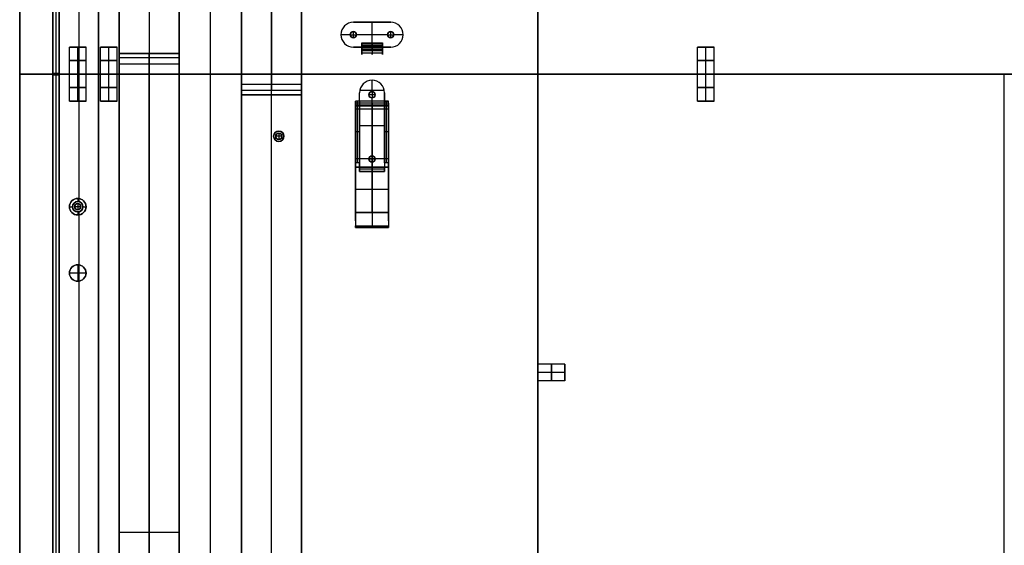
# Model space of a CAD drawing. Header units: millimetres. Extents: x -9 to 941, y -614 to 1386.
# Tile 14 of 30: x -9 to 466, y 158 to 412. Entities that reach past the tile are written whole.
import ezdxf

# ---------------------------------------------------------------- set-up
doc = ezdxf.new("R2010")
doc.units = ezdxf.units.MM
doc.header["$MEASUREMENT"] = 0

msp = doc.modelspace()

# ---------------------------------------------------------------- linework, layer by layer
for p, q in [((-9.09, 385.55, 9), (-9.09, 1367.7, 9)), ((9.91, 385.55, -36.5), (9.91, 1326.24, -36.5)), ((28.91, 385.55, -36.5), (28.91, 1318.37, -36.5)), ((6.91, 1265.7, -20.5), (6.91, 385.85, -20.5)), ((8.41, 1265.7, -0.5), (8.41, 385.85, -0.5)), ((8.41, 1265.7, -40.5), (8.41, 385.85, -40.5)), ((9.91, 1265.7, -20.5), (9.91, 385.85, -20.5)), ((38.91, 845.55, -28), (38.91, -64.45, -28)), ((53.41, 845.55, -0.5), (53.41, 395.55, -0.5)), ((53.41, 845.55, -55.5), (53.41, -64.45, -55.5)), ((67.91, 845.55, -28), (67.91, -64.45, -28)), ((67.91, -69.45, -29.5), (67.91, 840.55, -29.5)), ((82.91, -69.45, -0.5), (82.91, 840.55, -0.5)), ((82.91, -69.45, -58.5), (82.91, 840.55, -58.5)), ((97.91, -69.45, -29.5), (97.91, 840.55, -29.5)), ((97.91, -74.45, -28), (97.91, 835.55, -28)), ((112.41, 835.55, -3.5), (112.41, 377.55, -3.5)), ((112.41, -74.45, -55.5), (112.41, 835.55, -55.5)), ((126.91, -74.45, -28), (126.91, 835.55, -28)), ((240.91, 245.52, -44), (240.91, 525.58, -44)), ((19.41, 447.1, -0.5), (19.41, 385.55, -0.5)), ((19.41, 445.58, -72.5), (19.41, 385.55, -72.5)), ((151.91, 410.55, -1.25), (169.91, 410.55, -1.25)), ((160.91, 410.55, -0.5), (160.91, 410.55, -2)), ((160.91, 398.55, -2), (160.91, 410.55, -2)), ((160.91, 398.55, -0.5), (160.91, 410.55, -0.5)), ((169.91, 410.55, -2), (169.91, 410.55, -0.5)), ((145.91, 404.55, -0.5), (145.91, 404.55, -2)), ((150.41, 404.55, -2), (145.91, 404.55, -2)), ((150.41, 404.55, -0.5), (145.91, 404.55, -0.5)), ((150.41, 404.55, -0.5), (150.41, 404.55, -2)), ((150.41, 404.55, 2.5), (150.41, 404.55, -0.5)), ((150.41, 404.55, 2.5), (153.41, 404.55, 2.5)), ((151.91, 406.05, -0.5), (151.91, 406.05, -2)), ((151.91, 406.05, 2.5), (151.91, 406.05, -0.5)), ((151.91, 403.05, 2.5), (151.91, 406.05, 2.5)), ((153.41, 404.55, -0.5), (153.41, 404.55, -2)), ((168.41, 404.55, -2), (153.41, 404.55, -2)), ((168.41, 404.55, -0.5), (153.41, 404.55, -0.5)), ((153.41, 404.55, 2.5), (153.41, 404.55, -0.5)), ((168.41, 404.55, -0.5), (168.41, 404.55, -2)), ((168.41, 404.55, 2.5), (168.41, 404.55, -0.5)), ((168.41, 404.55, 2.5), (171.41, 404.55, 2.5)), ((169.91, 406.05, -0.5), (169.91, 406.05, -2)), ((169.91, 406.05, 2.5), (169.91, 406.05, -0.5)), ((169.91, 403.05, 2.5), (169.91, 406.05, 2.5)), ((171.41, 404.55, -0.5), (171.41, 404.55, -2)), ((175.91, 404.55, -2), (171.41, 404.55, -2)), ((175.91, 404.55, -0.5), (171.41, 404.55, -0.5)), ((171.41, 404.55, 2.5), (171.41, 404.55, -0.5)), ((175.91, 404.55, -0.5), (175.91, 404.55, -2)), ((151.91, 403.05, -0.5), (151.91, 403.05, -2)), ((151.91, 403.05, 2.5), (151.91, 403.05, -0.5)), ((165.91, 399.97, -11.52), (155.91, 399.97, -11.52)), ((160.91, 400.61, -11.12), (160.91, 399.34, -11.91)), ((160.91, 396.85, -5.06), (160.91, 400.61, -11.12)), ((160.91, 399.34, -11.91), (160.91, 395.58, -5.85)), ((169.91, 403.05, -0.5), (169.91, 403.05, -2)), ((169.91, 403.05, 2.5), (169.91, 403.05, -0.5)), ((14.91, 385.55, -52.5), (14.91, 398.55, -52.5)), ((22.91, 398.55, -52.5), (14.91, 398.55, -52.5)), ((18.91, 385.55, -48.5), (18.91, 398.55, -48.5)), ((18.91, 385.55, -56.5), (18.91, 398.55, -56.5)), ((18.91, 398.55, -56.5), (18.91, 398.55, -48.5)), ((22.91, 385.55, -52.5), (22.91, 398.55, -52.5)), ((29.91, 385.55, 9.5), (29.91, 398.55, 9.5)), ((29.91, 398.55, 9.5), (37.91, 398.55, 9.5)), ((33.91, 385.55, 5.5), (33.91, 398.55, 5.5)), ((33.91, 385.55, 13.5), (33.91, 398.55, 13.5)), ((33.91, 398.55, 13.5), (33.91, 398.55, 5.5)), ((37.91, 385.55, 9.5), (37.91, 398.55, 9.5)), ((38.91, 395.55, -1), (67.91, 395.55, -1)), ((53.41, 395.55, -1.5), (53.41, 395.55, -0.5)), ((155.91, 398.55, -1.25), (151.91, 398.55, -1.25)), ((153.91, 398.55, -0.5), (153.91, 398.55, -2)), ((165.91, 398.73, -8.09), (155.91, 398.73, -8.09)), ((155.91, 398.55, -2), (165.91, 398.55, -2)), ((165.91, 398.55, -0.5), (155.91, 398.55, -0.5)), ((155.91, 395.8, -6.21), (155.91, 397.56, -6.21)), ((155.91, 397.55, -9.03), (155.91, 397.55, -6.19)), ((155.91, 397.55, -2.27), (155.91, 397.55, -0.65)), ((165.91, 397.5, -2.3), (155.91, 397.5, -2.3)), ((165.91, 397.46, -8.88), (155.91, 397.46, -8.88)), ((165.91, 396.71, -1.03), (155.91, 396.71, -1.03)), ((169.91, 398.55, -1.25), (165.91, 398.55, -1.25)), ((165.91, 395.8, -6.21), (165.91, 397.56, -6.21)), ((165.91, 397.55, -9.03), (165.91, 397.55, -6.19)), ((165.91, 397.55, -2.27), (165.91, 397.55, -0.65)), ((167.91, 398.55, -0.5), (167.91, 398.55, -2)), ((317.91, 385.55, 9.5), (317.91, 398.55, 9.5)), ((317.91, 398.55, 9.5), (325.91, 398.55, 9.5)), ((321.91, 385.55, 5.5), (321.91, 398.55, 5.5)), ((321.91, 385.55, 13.5), (321.91, 398.55, 13.5)), ((321.91, 398.55, 13.5), (321.91, 398.55, 5.5)), ((325.91, 385.55, 9.5), (325.91, 398.55, 9.5)), ((38.91, 390.55, -55.5), (67.91, 390.55, -55.5)), ((38.91, 390.55, -55.5), (38.91, 390.55, -3.5)), ((53.41, -64.45, -3.5), (53.41, 393.55, -3.5)), ((67.91, 390.55, -55.5), (67.91, 390.55, -3.5)), ((29.94, 385.55, 9), (-9.09, 385.55, 9)), ((29.94, 385.55, 9), (-9.09, 385.55, 9)), ((-9.09, 385.55, 9), (-9.09, -596.6, 9)), ((9.91, 385.85, -20.5), (6.91, 385.85, -20.5)), ((6.91, 385.25, -20.5), (9.91, 385.25, -20.5)), ((6.91, 385.25, -20.5), (6.91, -494.6, -20.5)), ((8.41, 385.85, -0.5), (8.41, 385.85, -40.5)), ((8.41, 385.25, -0.5), (8.41, -494.6, -0.5)), ((8.41, 385.25, -0.5), (8.41, 385.25, -40.5)), ((8.41, 385.25, -40.5), (8.41, -494.6, -40.5)), ((28.91, 385.55, -36.5), (9.91, 385.55, -36.5)), ((28.91, 385.55, -36.5), (9.91, 385.55, -36.5)), ((9.91, 385.55, -36.5), (9.91, -555.15, -36.5)), ((9.91, 385.25, -20.5), (9.91, -494.6, -20.5)), ((14.91, 372.55, -52.5), (14.91, 385.55, -52.5)), ((18.91, 372.55, -48.5), (18.91, 385.55, -48.5)), ((18.91, 372.55, -56.5), (18.91, 385.55, -56.5)), ((19.41, 385.55, -0.5), (19.41, 385.55, -48.53)), ((19.41, 385.55, -56.47), (19.41, 385.55, -72.5)), ((19.41, 385.55, -0.5), (19.41, 324, -0.5)), ((19.41, 385.55, -72.5), (19.41, 325.52, -72.5)), ((19.41, 385.55, -72.5), (19.41, 385.55, -56.47)), ((19.41, 385.55, -48.53), (19.41, 385.55, -0.5)), ((22.91, 372.55, -52.5), (22.91, 385.55, -52.5)), ((28.91, 385.55, -36.5), (28.91, -547.28, -36.5)), ((29.91, 372.55, 9.5), (29.91, 385.55, 9.5)), ((33.91, 372.55, 5.5), (33.91, 385.55, 5.5)), ((33.91, 372.55, 13.5), (33.91, 385.55, 13.5)), ((317.94, 385.55, 9), (37.88, 385.55, 9)), ((317.94, 385.55, 9), (37.88, 385.55, 9)), ((37.91, 372.55, 9.5), (37.91, 385.55, 9.5)), ((67.91, 385.55, -0.5), (97.91, 385.55, -0.5)), ((97.91, 385.55, -58.5), (67.91, 385.55, -58.5)), ((67.91, 385.55, -58.5), (67.91, 385.55, -0.5)), ((97.91, 385.55, -58.5), (97.91, 385.55, -0.5)), ((240.91, 385.55, -53.5), (240.91, 385.55, -34.5)), ((240.91, 385.55, -53.5), (690.91, 385.55, -53.5)), ((240.91, 385.55, -34.5), (690.91, 385.55, -34.5)), ((317.91, 372.55, 9.5), (317.91, 385.55, 9.5)), ((321.91, 372.55, 5.5), (321.91, 385.55, 5.5)), ((321.91, 372.55, 13.5), (321.91, 385.55, 13.5)), ((605.94, 385.55, 9), (325.88, 385.55, 9)), ((605.94, 385.55, 9), (325.88, 385.55, 9)), ((325.91, 372.55, 9.5), (325.91, 385.55, 9.5)), ((465.91, 385.55, -0.5), (465.91, 385.55, 18.5)), ((465.91, 385.55, 18.5), (465.91, 385.55, -0.5)), ((465.91, -584.95, -0.5), (465.91, 385.55, -0.5)), ((126.91, 380.55, -55.5), (97.91, 380.55, -55.5)), ((97.91, 380.55, -55.5), (97.91, 380.55, -3.5)), ((126.91, 380.55, -55.5), (126.91, 380.55, -3.5)), ((160.91, 377.05, -2), (160.91, 382.55, -2)), ((160.91, 382.55, -0.5), (160.91, 382.55, -2)), ((160.91, 377.05, -0.5), (160.91, 382.55, -0.5)), ((126.91, 375.55, -1), (97.91, 375.55, -1)), ((112.41, 375.55, -1.5), (112.41, 375.55, -0.5)), ((112.41, -74.45, -0.5), (112.41, 375.55, -0.5)), ((154.91, 376.55, -2), (154.91, 376.55, -0.5)), ((154.91, 372.55, -1.25), (154.91, 376.55, -1.25)), ((166.83, 377.55, -2), (154.99, 377.55, -2)), ((159.41, 375.55, -0.5), (159.41, 375.55, -2)), ((159.41, 375.55, 2.5), (159.41, 375.55, -0.5)), ((162.41, 375.55, 2.5), (159.41, 375.55, 2.5)), ((160.91, 377.05, -0.5), (160.91, 377.05, -2)), ((160.91, 377.05, 2.5), (160.91, 377.05, -0.5)), ((160.91, 377.05, 2.5), (160.91, 374.05, 2.5)), ((162.41, 375.55, -0.5), (162.41, 375.55, -2)), ((162.41, 375.55, 2.5), (162.41, 375.55, -0.5)), ((166.91, 376.55, -1.25), (166.91, 372.55, -1.25)), ((22.91, 372.55, -52.5), (14.91, 372.55, -52.5)), ((18.91, 372.55, -48.5), (18.91, 372.55, -56.5)), ((29.91, 372.55, 9.5), (37.91, 372.55, 9.5)), ((33.91, 372.55, 5.5), (33.91, 372.55, 13.5)), ((168.91, 372.55, -5.36), (152.91, 372.55, -5.36)), ((152.91, 340.64, -6.39), (152.91, 372.55, -6.39)), ((168.91, 371.55, -9.5), (152.91, 371.55, -9.5)), ((168.91, 370.55, -12.01), (152.91, 370.55, -12.01)), ((153.91, 342.64, -0.71), (153.91, 372.55, -0.71)), ((160.91, 372.55, -2), (160.91, 374.05, -2)), ((160.91, 374.05, -0.5), (160.91, 374.05, -2)), ((160.91, 346.05, -0.5), (160.91, 374.05, -0.5)), ((160.91, 374.05, 2.5), (160.91, 374.05, -0.5)), ((160.91, 372.55, -2), (160.91, 372.55, -10.01)), ((167.91, 342.64, -0.71), (167.91, 372.55, -0.71)), ((168.91, 340.64, -6.39), (168.91, 372.55, -6.39)), ((317.91, 372.55, 9.5), (325.91, 372.55, 9.5)), ((321.91, 372.55, 5.5), (321.91, 372.55, 13.5)), ((168.91, 370.05, -8), (152.91, 370.05, -8)), ((168.91, 370.05, -11), (152.91, 370.05, -11)), ((168.91, 368.55, -9.5), (152.91, 368.55, -9.5)), ((160.91, 370.38, -12), (160.91, 318.8, -7.49)), ((115.91, 358.05, -55.5), (115.91, 358.05, -0.5)), ((115.91, 357.05, 2.5), (115.91, 357.05, -0.5)), ((115.91, 357.05, 2.5), (115.91, 354.05, 2.5)), ((154.91, 357.6, -0.71), (152.91, 357.6, -0.71)), ((166.91, 360.55, -0.5), (154.91, 360.55, -0.5)), ((154.91, 357.55, -0.5), (154.91, 357.55, -0.71)), ((168.91, 357.6, -0.71), (166.91, 357.6, -0.71)), ((166.91, 357.55, -0.5), (166.91, 357.55, -0.71)), ((113.41, 355.55, -55.5), (113.41, 355.55, -0.5)), ((114.41, 355.55, 2.5), (114.41, 355.55, -0.5)), ((117.41, 355.55, 2.5), (114.41, 355.55, 2.5)), ((115.91, 354.05, 2.5), (115.91, 354.05, -0.5)), ((115.91, 353.05, -55.5), (115.91, 353.05, -0.5)), ((117.41, 355.55, 2.5), (117.41, 355.55, -0.5)), ((118.41, 355.55, -55.5), (118.41, 355.55, -0.5)), ((168.91, 344.59, -9.75), (152.91, 344.59, -9.75)), ((154.91, 342.64, -0.71), (152.91, 342.64, -0.71)), ((152.91, 342.05, -9.52), (152.91, 342.05, -0.8)), ((159.41, 344.55, -0.5), (159.41, 344.55, -0.71)), ((162.41, 344.55, -0.71), (159.41, 344.55, -0.71)), ((159.41, 344.55, 2.5), (159.41, 344.55, -0.5)), ((162.41, 344.55, 2.5), (159.41, 344.55, 2.5)), ((160.91, 346.05, -0.5), (160.91, 346.05, -0.71)), ((160.91, 343.05, -0.71), (160.91, 346.05, -0.71)), ((160.91, 346.05, 2.5), (160.91, 346.05, -0.5)), ((160.91, 346.05, 2.5), (160.91, 343.05, 2.5)), ((160.91, 343.05, -0.5), (160.91, 343.05, -0.71)), ((160.91, 338.55, -0.5), (160.91, 343.05, -0.5)), ((160.91, 343.05, 2.5), (160.91, 343.05, -0.5)), ((162.41, 344.55, -0.5), (162.41, 344.55, -0.71)), ((162.41, 344.55, 2.5), (162.41, 344.55, -0.5)), ((168.91, 342.64, -0.71), (166.91, 342.64, -0.71)), ((168.91, 342.05, -9.52), (168.91, 342.05, -0.8)), ((152.91, 340.64, -2.71), (168.91, 340.64, -2.71)), ((168.91, 340.64, -5.3), (152.91, 340.64, -5.3)), ((154.91, 338.55, -1.25), (154.91, 341.27, -1.25)), ((166.91, 339.66, -2), (154.91, 339.66, -2)), ((166.91, 338.55, -1.25), (154.91, 338.55, -1.25)), ((160.91, 338.55, -2), (160.91, 340.77, -2)), ((160.91, 340.64, -7.9), (160.91, 340.64, -2.71)), ((160.91, 318.93, -6), (160.91, 340.64, -7.9)), ((160.91, 338.55, -0.5), (160.91, 338.55, -2)), ((166.91, 341.27, -1.25), (166.91, 338.55, -1.25)), ((168.91, 329.79, -6.95), (152.91, 329.79, -6.95)), ((18.91, 325.55, -35.5), (18.91, 324.05, -35.5)), ((18.91, 325.55, -35.5), (18.91, 325.55, -72.5)), ((18.91, 324.05, -0.5), (18.91, 324.05, -35.5)), ((18.91, 323.05, 2.5), (18.91, 323.05, -0.5)), ((18.91, 323.05, 2.5), (18.91, 320.05, 2.5)), ((152.91, 314.68, -6.39), (152.91, 323.49, -6.39)), ((168.91, 314.68, -6.39), (168.91, 323.49, -6.39)), ((14.91, 321.55, -35.5), (16.41, 321.55, -35.5)), ((14.91, 321.55, -35.5), (14.91, 321.55, -72.5)), ((16.41, 321.55, -0.5), (16.41, 321.55, -35.5)), ((17.41, 321.55, 2.5), (17.41, 321.55, -0.5)), ((20.41, 321.55, 2.5), (17.41, 321.55, 2.5)), ((18.91, 320.05, 2.5), (18.91, 320.05, -0.5)), ((18.91, 319.05, -0.5), (18.91, 319.05, -35.5)), ((18.91, 319.05, -35.5), (18.91, 317.55, -35.5)), ((19.41, 319.1, -0.5), (19.41, 293.52, -0.5)), ((20.41, 321.55, 2.5), (20.41, 321.55, -0.5)), ((21.41, 321.55, -35.5), (22.91, 321.55, -35.5)), ((21.41, 321.55, -0.5), (21.41, 321.55, -35.5)), ((22.91, 321.55, -35.5), (22.91, 321.55, -72.5)), ((152.91, 318.8, -7.49), (168.91, 318.8, -7.49)), ((18.91, 317.55, -35.5), (18.91, 317.55, -72.5)), ((19.41, 317.58, -72.5), (19.41, 37.52, -72.5)), ((168.91, 311.94, -8.43), (152.91, 311.94, -8.43)), ((152.91, 311.55, -7.79), (168.91, 311.55, -7.79)), ((168.91, 311.55, -7.79), (152.91, 311.55, -7.79)), ((160.91, 312.33, -9.07), (160.91, 311.55, -7.79)), ((18.91, 293.55, -22.5), (18.91, 293.55, -0.5)), ((18.91, 293.55, -22.5), (18.91, 285.55, -22.5)), ((18.91, 293.55, 11.5), (18.91, 293.55, -0.5)), ((18.91, 293.55, 11.5), (18.91, 285.55, 11.5)), ((14.91, 289.55, -22.5), (14.91, 289.55, -0.5)), ((22.91, 289.55, -22.5), (14.91, 289.55, -22.5)), ((14.91, 289.55, 11.5), (14.91, 289.55, -0.5)), ((22.91, 289.55, 11.5), (14.91, 289.55, 11.5)), ((18.91, 285.55, -22.5), (18.91, 285.55, -0.5)), ((18.91, 285.55, 11.5), (18.91, 285.55, -0.5)), ((19.41, 285.58, -0.5), (19.41, 69.52, -0.5)), ((22.91, 289.55, -22.5), (22.91, 289.55, -0.5)), ((22.91, 289.55, 11.5), (22.91, 289.55, -0.5)), ((253.91, 245.55, -44.5), (240.91, 245.55, -44.5)), ((253.91, 237.55, -44.5), (253.91, 245.55, -44.5)), ((253.91, 241.55, -48.5), (240.91, 241.55, -48.5)), ((253.91, 241.55, -40.5), (240.91, 241.55, -40.5)), ((240.91, -42.48, -44), (240.91, 237.58, -44)), ((253.91, 237.55, -44.5), (240.91, 237.55, -44.5)), ((253.91, 241.55, -48.5), (253.91, 241.55, -40.5)), ((38.91, 164.55, -3.5), (67.91, 164.55, -3.5))]:
    msp.add_line(p, q)
for centre, radius in [((151.91, 404.55, -1.25), 1.5), ((151.91, 404.55, 1), 1.5), ((169.91, 404.55, -1.25), 1.5), ((169.91, 404.55, 1), 1.5), ((160.91, 375.55, -1.25), 1.5), ((160.91, 375.55, 1), 1.5), ((115.91, 355.55, -28), 2.5), ((115.91, 355.55, 1), 1.5), ((160.91, 344.55, -0.61), 1.5), ((160.91, 344.55, 1), 1.5), ((18.91, 321.55, -54), 4), ((18.91, 321.55, -18), 2.5), ((18.91, 321.55, 1), 1.5), ((18.91, 289.55, -11.5), 4), ((18.91, 289.55, 5.5), 4)]:
    msp.add_circle(centre, radius)
at = {"extrusion": (0, 1, 0)}
for centre in [(-18.91, -52.5, 392.05), (-33.91, 9.5, 392.05), (-321.91, 9.5, 392.05), (-18.91, -52.5, 379.05), (-33.91, 9.5, 379.05), (-321.91, 9.5, 379.05)]:
    msp.add_circle(centre, 4, dxfattribs=at)
at = {"extrusion": (1, 0, 0)}
for centre, radius in [((370.05, -9.5, 160.91), 1.5), ((241.55, -44.5, 247.41), 4)]:
    msp.add_circle(centre, radius, dxfattribs=at)
for centre, radius, start, end in [((151.91, 404.55, -0.5), 6, 90, 270), ((151.91, 404.55, -2), 6, 90, 270), ((151.91, 404.55, -1.25), 6, 90, 270), ((169.91, 404.55, -0.5), 6, 270, 90), ((169.91, 404.55, -2), 6, 270, 90), ((169.91, 404.55, -1.25), 6, 270, 90), ((151.91, 404.55, -2), 1.5, 0, 180), ((151.91, 404.55, -0.5), 1.5, 0, 180), ((151.91, 404.55, -0.5), 1.5, 0, 180), ((151.91, 404.55, 2.5), 1.5, 0, 180), ((151.91, 404.55, -2), 1.5, 180, 0), ((151.91, 404.55, -0.5), 1.5, 180, 0), ((151.91, 404.55, -0.5), 1.5, 180, 0), ((151.91, 404.55, 2.5), 1.5, 180, 0), ((169.91, 404.55, -2), 1.5, 0, 180), ((169.91, 404.55, -0.5), 1.5, 0, 180), ((169.91, 404.55, -0.5), 1.5, 0, 180), ((169.91, 404.55, 2.5), 1.5, 0, 180), ((169.91, 404.55, -2), 1.5, 180, 0), ((169.91, 404.55, -0.5), 1.5, 180, 0), ((169.91, 404.55, -0.5), 1.5, 180, 0), ((169.91, 404.55, 2.5), 1.5, 180, 0), ((160.91, 376.55, -0.5), 6, 0, 180), ((160.91, 376.55, -2), 6, 0, 180), ((160.91, 376.55, -1.25), 6, 0, 180), ((160.91, 375.55, -2), 1.5, 0, 180), ((160.91, 375.55, -0.5), 1.5, 0, 180), ((160.91, 375.55, -0.5), 1.5, 0, 180), ((160.91, 375.55, 2.5), 1.5, 0, 180), ((160.91, 375.55, -2), 1.5, 180, 0), ((160.91, 375.55, -0.5), 1.5, 180, 0), ((160.91, 375.55, -0.5), 1.5, 180, 0), ((160.91, 375.55, 2.5), 1.5, 180, 0), ((115.91, 355.55, -55.5), 2.5, 0, 180), ((115.91, 355.55, -0.5), 2.5, 0, 180), ((115.91, 355.55, -0.5), 1.5, 0, 180), ((115.91, 355.55, 2.5), 1.5, 0, 180), ((115.91, 355.55, -55.5), 2.5, 180, 0), ((115.91, 355.55, -0.5), 2.5, 180, 0), ((115.91, 355.55, -0.5), 1.5, 180, 0), ((115.91, 355.55, 2.5), 1.5, 180, 0), ((160.91, 344.55, -0.5), 1.5, 0, 180), ((160.91, 344.55, -0.71), 1.5, 0, 180), ((160.91, 344.55, -0.5), 1.5, 0, 180), ((160.91, 344.55, 2.5), 1.5, 0, 180), ((160.91, 344.55, -0.5), 1.5, 180, 0), ((160.91, 344.55, -0.71), 1.5, 180, 0), ((160.91, 344.55, -0.5), 1.5, 180, 0), ((160.91, 344.55, 2.5), 1.5, 180, 0), ((18.91, 321.55, -72.5), 4, 90, 270), ((18.91, 321.55, -35.5), 4, 90, 270), ((18.91, 321.55, -0.5), 2.5, 90, 270), ((18.91, 321.55, -35.5), 2.5, 90, 270), ((18.91, 321.55, -0.5), 1.5, 0, 180), ((18.91, 321.55, 2.5), 1.5, 0, 180), ((18.91, 321.55, -72.5), 4, 270, 90), ((18.91, 321.55, -35.5), 4, 270, 90), ((18.91, 321.55, -0.5), 2.5, 270, 90), ((18.91, 321.55, -35.5), 2.5, 270, 90), ((18.91, 321.55, -0.5), 1.5, 180, 0), ((18.91, 321.55, 2.5), 1.5, 180, 0), ((18.91, 289.55, -0.5), 4, 90, 270), ((18.91, 289.55, -22.5), 4, 90, 270), ((18.91, 289.55, -0.5), 4, 0, 180), ((18.91, 289.55, 11.5), 4, 0, 180), ((18.91, 289.55, -0.5), 4, 270, 90), ((18.91, 289.55, -22.5), 4, 270, 90), ((18.91, 289.55, -0.5), 4, 180, 0), ((18.91, 289.55, 11.5), 4, 180, 0)]:
    msp.add_arc(centre, radius, start, end)
at = {"extrusion": (2.84217e-14, 1, 1.00974e-28)}
msp.add_arc((-18.91, -52.5, 398.55), 4, 360, 180, dxfattribs=at)
at = {"extrusion": (2.84217e-14, 1, -5.39678e-29)}
msp.add_arc((-18.91, -52.5, 398.55), 4, 180, 360, dxfattribs=at)
at = {"extrusion": (-2.13163e-14, 1, 0)}
for centre, start, end in [((-33.91, 9.5, 398.55), 180, 0), ((-321.91, 9.5, 398.55), 180, 0), ((-18.91, -52.5, 385.55), 180, 0), ((-33.91, 9.5, 385.55), 0, 180), ((-33.91, 9.5, 385.55), 180, 0), ((-321.91, 9.5, 385.55), 0, 180), ((-321.91, 9.5, 385.55), 180, 0)]:
    msp.add_arc(centre, 4, start, end, dxfattribs=at)
at = {"extrusion": (-1.42109e-14, 1, 8.05122e-30)}
msp.add_arc((-33.91, 9.5, 398.55), 4, 0, 180, dxfattribs=at)
at = {"extrusion": (1, 0, 0)}
for centre, radius, start, end in [((393.55, -1.5, 38.91), 2, 270, 0), ((393.55, -1.5, 53.41), 2, 270, 360), ((398.55, -4, 155.91), 2, 90, 211.7979), ((398.55, -4, 155.91), 3.5, 90, 211.7979), ((398.55, -4, 160.91), 2, 90, 211.7979), ((398.55, -4, 160.91), 3.5, 90, 211.7979), ((398.55, -4, 165.91), 2, 90, 211.7979), ((398.55, -4, 165.91), 3.5, 90, 211.7979), ((377.55, -1.5, 112.41), 2, 180, 270), ((370.55, -10.01, 160.91), 2, 265, 360), ((342.64, -2.71, 154.91), 2, 90, 159.2798), ((342.64, -2.71, 160.91), 2, 159.2798, 180), ((317.9, -17.83, 160.91), 11.88, 85, 122.2978), ((317.9, -17.83, 160.91), 10.38, 85, 122.4195)]:
    msp.add_arc(centre, radius, start, end, dxfattribs=at)
at = {"extrusion": (1, 1.56319e-13, -1.42109e-13)}
msp.add_arc((393.55, -1.5, 67.91), 2, 270, 0, dxfattribs=at)
at = {"extrusion": (-7.10543e-15, 1, 4.02561e-30)}
for centre in [(-321.91, 9.5, 398.55), (-33.91, 9.5, 385.55), (-321.91, 9.5, 385.55)]:
    msp.add_arc(centre, 4, 0, 180, dxfattribs=at)
at = {"extrusion": (-2.13163e-14, 1, -8.92226e-29)}
msp.add_arc((-18.91, -52.5, 385.55), 4, 180, 360, dxfattribs=at)
at = {"extrusion": (-2.84217e-14, 1, -1.79315e-28)}
msp.add_arc((-18.91, -52.5, 385.55), 4, 0, 180, dxfattribs=at)
at = {"extrusion": (-1.42109e-14, 1, 0)}
for centre, start, end in [((-18.91, -52.5, 385.55), 0, 180), ((-18.91, -52.5, 372.55), 180, 0), ((-18.91, -52.5, 372.55), 0, 180)]:
    msp.add_arc(centre, 4, start, end, dxfattribs=at)
at = {"extrusion": (-7.10543e-15, 1, 0)}
for centre in [(-33.91, 9.5, 385.55), (-321.91, 9.5, 385.55)]:
    msp.add_arc(centre, 4, 180, 0, dxfattribs=at)
at = {"extrusion": (1, -3.76588e-13, -3.33955e-13)}
msp.add_arc((377.55, -1.5, 97.91), 2, 180, 270, dxfattribs=at)
at = {"extrusion": (1, -7.10543e-15, -7.10543e-15)}
msp.add_arc((377.55, -1.5, 126.91), 2, 180, 270, dxfattribs=at)
at = {"extrusion": (-5.68434e-14, 1, 0)}
for centre, start, end in [((-33.91, 9.5, 372.55), 0, 180), ((-33.91, 9.5, 372.55), 180, 0), ((-321.91, 9.5, 372.55), 0, 180), ((-321.91, 9.5, 372.55), 180, 0)]:
    msp.add_arc(centre, 4, start, end, dxfattribs=at)
at = {"extrusion": (1, -9.64591e-14, 1.05267e-13)}
for centre in [(370.55, -10.01, 152.91), (370.55, -10.01, 168.91)]:
    msp.add_arc(centre, 2, 265, 0, dxfattribs=at)
at = {"extrusion": (1, -3.78956e-14, 0)}
for centre, start, end in [((370.05, -9.5, 152.91), 180, 0), ((370.05, -9.5, 168.91), 0, 180)]:
    msp.add_arc(centre, 1.5, start, end, dxfattribs=at)
at = {"extrusion": (1, -3.78956e-14, -1.02506e-29)}
msp.add_arc((370.05, -9.5, 152.91), 1.5, 0, 180, dxfattribs=at)
at = {"extrusion": (1, -3.78956e-14, 5.5128e-29)}
msp.add_arc((370.05, -9.5, 168.91), 1.5, 180, 360, dxfattribs=at)
at = {"extrusion": (1, 1.13687e-13, -9.9476e-14)}
msp.add_arc((342.64, -2.71, 152.91), 2, 90, 180, dxfattribs=at)
at = {"extrusion": (1, 1.18679e-13, -1.49788e-13)}
msp.add_arc((342.64, -2.71, 166.91), 2, 90, 159.2798, dxfattribs=at)
at = {"extrusion": (1, 1.13687e-13, -8.52651e-14)}
msp.add_arc((342.64, -2.71, 168.91), 2, 90, 180, dxfattribs=at)
at = {"extrusion": (1, 3.63947e-14, -1.49878e-13)}
msp.add_arc((317.9, -17.83, 152.91), 11.88, 85, 122.2978, dxfattribs=at)
at = {"extrusion": (1, 4.31707e-14, -1.76962e-13)}
msp.add_arc((317.9, -17.83, 152.91), 10.38, 85, 122.4195, dxfattribs=at)
at = {"extrusion": (1, 3.75412e-14, -1.54599e-13)}
msp.add_arc((317.9, -17.83, 168.91), 11.88, 85, 122.2978, dxfattribs=at)
at = {"extrusion": (1, 3.44847e-14, -1.41357e-13)}
msp.add_arc((317.9, -17.83, 168.91), 10.38, 85, 122.4195, dxfattribs=at)
at = {"extrusion": (1, 1.06581e-14, 0)}
msp.add_arc((241.55, -44.5, 240.91), 4, 180, 0, dxfattribs=at)
at = {"extrusion": (1, 1.42109e-14, 0)}
msp.add_arc((241.55, -44.5, 240.91), 4, 0, 180, dxfattribs=at)
at = {"extrusion": (1, -1.77636e-14, 0)}
msp.add_arc((241.55, -44.5, 253.91), 4, 360, 180, dxfattribs=at)
at = {"extrusion": (1, -1.42109e-14, -2.69839e-29)}
msp.add_arc((241.55, -44.5, 253.91), 4, 180, 0, dxfattribs=at)
for points in [[(-9.09, 385.55, -0.5), (-9.09, 876.62, -0.5), (-9.09, 1367.7, -0.5)], [(-9.09, 1367.7, 18.5), (-9.09, 876.62, 18.5), (-9.09, 385.55, 18.5)], [(9.91, 385.55, -72.5), (9.91, 855.9, -72.5), (9.91, 1326.24, -72.5)], [(28.91, 1318.37, -72.5), (28.91, 851.96, -72.5), (28.91, 385.55, -72.5)], [(6.91, 1265.7, -0.5), (6.91, 825.77, -0.5), (6.91, 385.85, -0.5)], [(6.91, 385.85, -40.5), (6.91, 825.77, -40.5), (6.91, 1265.7, -40.5)], [(9.91, 385.85, -0.5), (9.91, 825.77, -0.5), (9.91, 1265.7, -0.5)], [(9.91, 1265.7, -40.5), (9.91, 825.77, -40.5), (9.91, 385.85, -40.5)], [(9.91, 1251.24, -0.5), (9.91, 818.4, -0.5), (9.91, 385.55, -0.5)], [(28.91, 385.55, -0.5), (28.91, 818.4, -0.5), (28.91, 1251.24, -0.5)], [(240.91, 860.55, -34.5), (240.91, 385.55, -34.5), (240.91, -89.45, -34.5)], [(240.91, -89.45, -53.5), (240.91, 385.55, -53.5), (240.91, 860.55, -53.5)], [(38.91, 845.55, -0.5), (38.91, 620.55, -0.5), (38.91, 395.55, -0.5)], [(38.91, -64.45, -55.5), (38.91, 390.55, -55.5), (38.91, 845.55, -55.5)], [(67.91, 395.55, -0.5), (67.91, 620.55, -0.5), (67.91, 845.55, -0.5)], [(67.91, 845.55, -55.5), (67.91, 390.55, -55.5), (67.91, -64.45, -55.5)], [(67.91, 840.55, -0.5), (67.91, 385.55, -0.5), (67.91, -69.45, -0.5)], [(67.91, -69.45, -58.5), (67.91, 385.55, -58.5), (67.91, 840.55, -58.5)], [(97.91, -69.45, -0.5), (97.91, 385.55, -0.5), (97.91, 840.55, -0.5)], [(97.91, 840.55, -58.5), (97.91, 385.55, -58.5), (97.91, -69.45, -58.5)], [(97.91, 377.55, -3.5), (97.91, 606.55, -3.5), (97.91, 835.55, -3.5)], [(97.91, -74.45, -55.5), (97.91, 380.55, -55.5), (97.91, 835.55, -55.5)], [(126.91, 835.55, -3.5), (126.91, 606.55, -3.5), (126.91, 377.55, -3.5)], [(126.91, 835.55, -55.5), (126.91, 380.55, -55.5), (126.91, -74.45, -55.5)], [(151.91, 410.55, -0.5), (160.91, 410.55, -0.5), (169.91, 410.55, -0.5)], [(169.91, 410.55, -2), (160.91, 410.55, -2), (151.91, 410.55, -2)], [(151.91, 410.55, -2), (151.91, 410.55, -1.25), (151.91, 410.55, -0.5)], [(155.91, 399.34, -11.91), (155.91, 399.97, -11.52), (155.91, 400.61, -11.12)], [(155.91, 400.61, -11.12), (160.91, 400.61, -11.12), (165.91, 400.61, -11.12)], [(155.91, 400.61, -11.12), (155.91, 398.73, -8.09), (155.91, 396.85, -5.06)], [(155.91, 395.58, -5.85), (155.91, 397.46, -8.88), (155.91, 399.34, -11.91)], [(155.91, 399.34, -11.91), (160.91, 399.34, -11.91), (165.91, 399.34, -11.91)], [(165.91, 400.61, -11.12), (165.91, 399.97, -11.52), (165.91, 399.34, -11.91)], [(165.91, 396.85, -5.06), (165.91, 398.73, -8.09), (165.91, 400.61, -11.12)], [(165.91, 399.34, -11.91), (165.91, 397.46, -8.88), (165.91, 395.58, -5.85)], [(38.91, 395.55, -0.5), (53.41, 395.55, -0.5), (67.91, 395.55, -0.5)], [(38.91, 395.55, -1.5), (38.91, 395.55, -1), (38.91, 395.55, -0.5)], [(67.91, 395.55, -1.5), (53.41, 395.55, -1.5), (38.91, 395.55, -1.5)], [(67.91, 395.55, -0.5), (67.91, 395.55, -1), (67.91, 395.55, -1.5)], [(155.91, 398.55, -0.5), (153.91, 398.55, -0.5), (151.91, 398.55, -0.5)], [(151.91, 398.55, -0.5), (151.91, 398.55, -1.25), (151.91, 398.55, -2)], [(151.91, 398.55, -2), (153.91, 398.55, -2), (155.91, 398.55, -2)], [(155.91, 398.55, -2), (155.91, 398.55, -1.25), (155.91, 398.55, -0.5)], [(155.91, 396.85, -5.06), (160.91, 396.85, -5.06), (165.91, 396.85, -5.06)], [(165.91, 395.58, -5.85), (160.91, 395.58, -5.85), (155.91, 395.58, -5.85)], [(165.91, 398.55, -0.5), (165.91, 398.55, -1.25), (165.91, 398.55, -2)], [(165.91, 398.55, -2), (167.91, 398.55, -2), (169.91, 398.55, -2)], [(169.91, 398.55, -0.5), (167.91, 398.55, -0.5), (165.91, 398.55, -0.5)], [(169.91, 398.55, -2), (169.91, 398.55, -1.25), (169.91, 398.55, -0.5)], [(38.91, 393.55, -3.5), (53.41, 393.55, -3.5), (67.91, 393.55, -3.5)], [(38.91, -64.45, -3.5), (38.91, 164.55, -3.5), (38.91, 393.55, -3.5)], [(67.91, 393.55, -3.5), (67.91, 164.55, -3.5), (67.91, -64.45, -3.5)], [(940.91, 385.55, -0.5), (465.91, 385.55, -0.5), (-9.09, 385.55, -0.5)], [(-9.09, 385.55, 18.5), (465.91, 385.55, 18.5), (940.91, 385.55, 18.5)], [(-9.09, 385.55, -0.5), (-9.09, 385.55, 9), (-9.09, 385.55, 18.5)], [(-9.09, 385.55, -0.5), (465.91, 385.55, -0.5), (940.91, 385.55, -0.5)], [(-9.09, 385.55, 18.5), (-9.09, 385.55, 9), (-9.09, 385.55, -0.5)], [(940.91, 385.55, 18.5), (465.91, 385.55, 18.5), (-9.09, 385.55, 18.5)], [(-9.09, -596.6, -0.5), (-9.09, -105.53, -0.5), (-9.09, 385.55, -0.5)], [(-9.09, 385.55, 18.5), (-9.09, -105.53, 18.5), (-9.09, -596.6, 18.5)], [(6.91, 385.85, -0.5), (8.41, 385.85, -0.5), (9.91, 385.85, -0.5)], [(9.91, 385.85, -40.5), (8.41, 385.85, -40.5), (6.91, 385.85, -40.5)], [(6.91, 385.85, -0.5), (6.91, 385.85, -20.5), (6.91, 385.85, -40.5)], [(9.91, 385.25, -0.5), (8.41, 385.25, -0.5), (6.91, 385.25, -0.5)], [(6.91, 385.25, -0.5), (6.91, -54.68, -0.5), (6.91, -494.6, -0.5)], [(9.91, 385.25, -40.5), (8.41, 385.25, -40.5), (6.91, 385.25, -40.5)], [(6.91, 385.25, -40.5), (6.91, 385.25, -20.5), (6.91, 385.25, -0.5)], [(6.91, -494.6, -40.5), (6.91, -54.68, -40.5), (6.91, 385.25, -40.5)], [(9.91, 385.85, -40.5), (9.91, 385.85, -20.5), (9.91, 385.85, -0.5)], [(9.91, 385.55, -0.5), (19.41, 385.55, -0.5), (28.91, 385.55, -0.5)], [(28.91, 385.55, -72.5), (19.41, 385.55, -72.5), (9.91, 385.55, -72.5)], [(9.91, 385.55, -0.5), (9.91, 385.55, -36.5), (9.91, 385.55, -72.5)], [(28.91, 385.55, -0.5), (19.41, 385.55, -0.5), (9.91, 385.55, -0.5)], [(9.91, 385.55, -0.5), (9.91, -47.3, -0.5), (9.91, -480.15, -0.5)], [(9.91, -555.15, -72.5), (9.91, -84.8, -72.5), (9.91, 385.55, -72.5)], [(9.91, 385.55, -72.5), (19.41, 385.55, -72.5), (28.91, 385.55, -72.5)], [(9.91, 385.55, -72.5), (9.91, 385.55, -36.5), (9.91, 385.55, -0.5)], [(9.91, -494.6, -0.5), (9.91, -54.68, -0.5), (9.91, 385.25, -0.5)], [(9.91, 385.25, -0.5), (9.91, 385.25, -20.5), (9.91, 385.25, -40.5)], [(9.91, 385.25, -40.5), (9.91, -54.68, -40.5), (9.91, -494.6, -40.5)], [(28.91, 385.55, -72.5), (28.91, 385.55, -36.5), (28.91, 385.55, -0.5)], [(28.91, -480.15, -0.5), (28.91, -47.3, -0.5), (28.91, 385.55, -0.5)], [(28.91, 385.55, -72.5), (28.91, -80.86, -72.5), (28.91, -547.28, -72.5)], [(28.91, 385.55, -0.5), (28.91, 385.55, -36.5), (28.91, 385.55, -72.5)], [(126.91, 377.55, -3.5), (112.41, 377.55, -3.5), (97.91, 377.55, -3.5)], [(97.91, 375.55, -0.5), (97.91, 375.55, -1), (97.91, 375.55, -1.5)], [(126.91, 375.55, -0.5), (112.41, 375.55, -0.5), (97.91, 375.55, -0.5)], [(97.91, 375.55, -1.5), (112.41, 375.55, -1.5), (126.91, 375.55, -1.5)], [(97.91, 375.55, -0.5), (97.91, 150.55, -0.5), (97.91, -74.45, -0.5)], [(126.91, 375.55, -1.5), (126.91, 375.55, -1), (126.91, 375.55, -0.5)], [(126.91, -74.45, -0.5), (126.91, 150.55, -0.5), (126.91, 375.55, -0.5)], [(154.91, 372.55, -2), (154.91, 374.55, -2), (154.91, 376.55, -2)], [(154.91, 338.55, -0.5), (154.91, 357.55, -0.5), (154.91, 376.55, -0.5)], [(166.91, 372.55, -2), (166.91, 374.55, -2), (166.91, 376.55, -2)], [(166.91, 376.55, -2), (166.91, 376.55, -1.25), (166.91, 376.55, -0.5)], [(166.91, 376.55, -0.5), (166.91, 357.55, -0.5), (166.91, 338.55, -0.5)], [(154.91, 372.55, -0.71), (153.91, 372.55, -0.71), (152.91, 372.55, -0.71)], [(152.91, 372.55, -0.71), (152.91, 357.6, -0.71), (152.91, 342.64, -0.71)], [(168.91, 372.55, -10.01), (160.91, 372.55, -10.01), (152.91, 372.55, -10.01)], [(152.91, 372.55, -10.01), (152.91, 372.55, -5.36), (152.91, 372.55, -0.71)], [(166.91, 372.55, -2), (160.91, 372.55, -2), (154.91, 372.55, -2)], [(154.91, 372.55, -2), (154.91, 372.55, -1.36), (154.91, 372.55, -0.71)], [(154.91, 372.55, -0.71), (154.91, 357.6, -0.71), (154.91, 342.64, -0.71)], [(166.91, 342.64, -0.71), (166.91, 357.6, -0.71), (166.91, 372.55, -0.71)], [(166.91, 372.55, -0.71), (166.91, 372.55, -1.36), (166.91, 372.55, -2)], [(166.91, 372.55, -0.71), (167.91, 372.55, -0.71), (168.91, 372.55, -0.71)], [(168.91, 372.55, -0.71), (168.91, 372.55, -5.36), (168.91, 372.55, -10.01)], [(168.91, 342.64, -0.71), (168.91, 357.6, -0.71), (168.91, 372.55, -0.71)], [(152.91, 318.8, -7.49), (152.91, 344.59, -9.75), (152.91, 370.38, -12)], [(152.91, 370.38, -12), (160.91, 370.38, -12), (168.91, 370.38, -12)], [(168.91, 370.38, -12), (168.91, 344.59, -9.75), (168.91, 318.8, -7.49)], [(152.91, 340.64, -2.71), (152.91, 340.64, -5.3), (152.91, 340.64, -7.9)], [(152.91, 340.64, -7.9), (160.91, 340.64, -7.9), (168.91, 340.64, -7.9)], [(152.91, 340.64, -7.9), (152.91, 329.79, -6.95), (152.91, 318.93, -6)], [(154.91, 340.77, -2), (154.91, 339.66, -2), (154.91, 338.55, -2)], [(154.91, 340.77, -2), (160.91, 340.77, -2), (166.91, 340.77, -2)], [(166.91, 338.55, -0.5), (160.91, 338.55, -0.5), (154.91, 338.55, -0.5)], [(154.91, 338.55, -0.5), (154.91, 338.55, -1.25), (154.91, 338.55, -2)], [(154.91, 338.55, -2), (160.91, 338.55, -2), (166.91, 338.55, -2)], [(166.91, 338.55, -2), (166.91, 339.66, -2), (166.91, 340.77, -2)], [(166.91, 338.55, -0.5), (166.91, 338.55, -1.25), (166.91, 338.55, -2)], [(168.91, 340.64, -7.9), (168.91, 340.64, -5.3), (168.91, 340.64, -2.71)], [(168.91, 318.93, -6), (168.91, 329.79, -6.95), (168.91, 340.64, -7.9)], [(152.91, 318.93, -6), (160.91, 318.93, -6), (168.91, 318.93, -6)], [(152.91, 311.55, -7.79), (152.91, 311.94, -8.43), (152.91, 312.33, -9.07)], [(152.91, 312.33, -9.07), (160.91, 312.33, -9.07), (168.91, 312.33, -9.07)], [(168.91, 312.33, -9.07), (168.91, 311.94, -8.43), (168.91, 311.55, -7.79)]]:
    msp.add_open_spline(points, degree=2)

doc.saveas('drawing.dxf')
